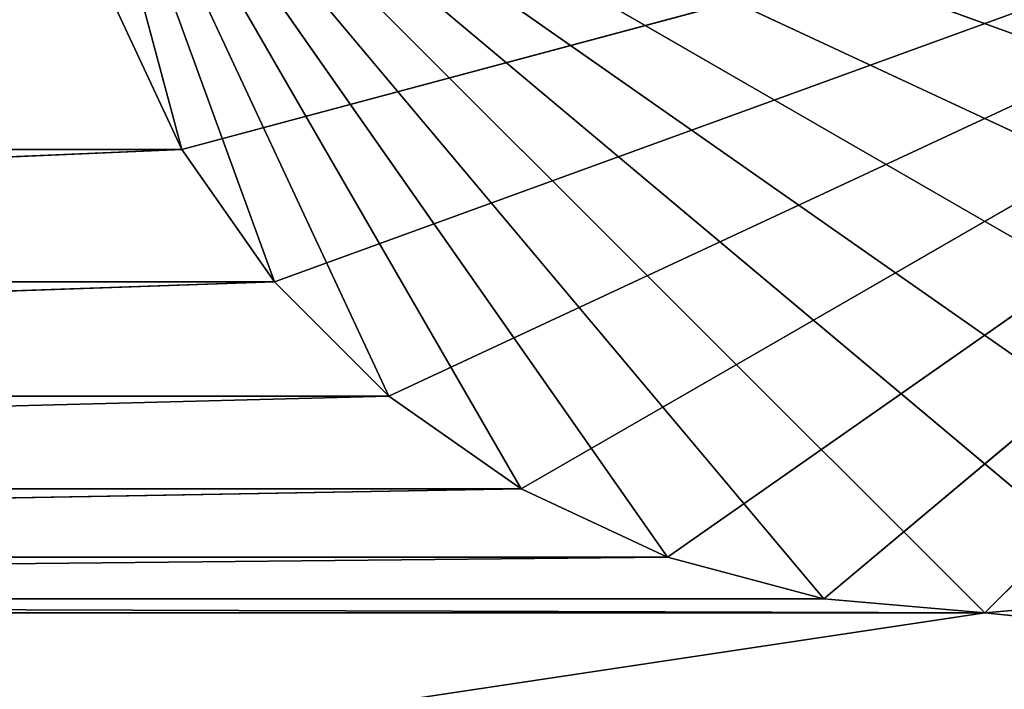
# Model space of a CAD drawing. Extents: x 226 to 378, y -30 to 313.
# Tile 205 of 256: x 289.03 to 291.73, y 251.59 to 253.42. Entities that reach past the tile are written whole.
import ezdxf

# ---------------------------------------------------------------- set-up
doc = ezdxf.new("R2010")
doc.units = 0
doc.header["$LTSCALE"] = 25.4
doc.layers.get('0').update_dxf_attribs({"color": 13, "linetype": 'CONTINUOUS'})
for name, color, linetype in [('_NCL1_23', 7, 'CONTINUOUS'), ('_NCL1_37', 2, 'CONTINUOUS'), ('_NCL1_62', 7, 'CONTINUOUS'), ('_NCL1_64', 250, 'CONTINUOUS')]:
    doc.layers.add(name, color=color, linetype=linetype)

# ---------------------------------------------------------------- blocks, each defined once
blk = doc.blocks.new('EWON_2005CD_4005CD_COSY141')
at = {"layer": '_NCL1_23', "color": 0}
for p, q in [((86.36, 60.96, 284.48), (83.82, 58.42, 284.48)), ((86.36, 60.96, 284.48), (83.82, 58.42, 284.48)), ((88.9, 58.42, 297.18), (86.36, 60.96, 297.18)), ((88.9, 58.42, 297.18), (86.36, 60.96, 297.18)), ((86.801, 60.9214, 284.48), (83.82, 58.42, 284.48)), ((86.801, 60.9214, 284.48), (83.82, 58.42, 284.48)), ((88.9, 58.42, 297.18), (85.9189, 60.9214, 297.18)), ((88.9, 58.42, 297.18), (85.9189, 60.9214, 297.18)), ((88.9, 58.42, 297.18), (86.801, 60.9214, 297.18)), ((88.9, 58.42, 297.18), (86.801, 60.9214, 297.18)), ((87.2287, 60.8068, 284.48), (83.82, 58.42, 284.48)), ((87.2287, 60.8068, 284.48), (83.82, 58.42, 284.48)), ((88.9, 58.42, 297.18), (85.4913, 60.8068, 297.18)), ((88.9, 58.42, 297.18), (85.4913, 60.8068, 297.18)), ((88.9, 58.42, 297.18), (87.2287, 60.8068, 297.18)), ((88.9, 58.42, 297.18), (87.2287, 60.8068, 297.18)), ((87.63, 60.6197, 284.48), (83.82, 58.42, 284.48)), ((87.63, 60.6197, 284.48), (83.82, 58.42, 284.48)), ((88.9, 58.42, 297.18), (85.09, 60.6197, 297.18)), ((88.9, 58.42, 297.18), (85.09, 60.6197, 297.18)), ((88.9, 58.42, 297.18), (87.63, 60.6197, 297.18)), ((88.9, 58.42, 297.18), (87.63, 60.6197, 297.18)), ((87.9927, 60.3658, 284.48), (83.82, 58.42, 284.48)), ((87.9927, 60.3658, 284.48), (83.82, 58.42, 284.48)), ((88.9, 58.42, 297.18), (84.7273, 60.3658, 297.18)), ((88.9, 58.42, 297.18), (84.7273, 60.3658, 297.18)), ((88.9, 58.42, 297.18), (87.9927, 60.3658, 297.18)), ((88.9, 58.42, 297.18), (87.9927, 60.3658, 297.18)), ((88.3057, 60.0527, 284.48), (83.82, 58.42, 284.48)), ((88.3057, 60.0527, 284.48), (83.82, 58.42, 284.48)), ((88.9, 58.42, 297.18), (84.4142, 60.0527, 297.18)), ((88.9, 58.42, 297.18), (84.4142, 60.0527, 297.18)), ((88.9, 58.42, 297.18), (88.3057, 60.0527, 297.18)), ((88.9, 58.42, 297.18), (88.3057, 60.0527, 297.18)), ((88.5597, 59.69, 284.48), (83.82, 58.42, 284.48)), ((88.5597, 59.69, 284.48), (83.82, 58.42, 284.48)), ((88.9, 58.42, 297.18), (88.5597, 59.69, 297.18)), ((88.9, 58.42, 297.18), (88.5597, 59.69, 297.18))]:
    blk.add_line(p, q, dxfattribs=at)
at = {"layer": '_NCL1_62', "color": 0}
for p, q in [((85.9189, 60.9214, 284.48), (86.36, 60.96, 284.48)), ((86.36, 60.96, 284.48), (85.9189, 60.9214, 297.18)), ((86.36, 60.96, 284.48), (85.9189, 60.9214, 297.18)), ((85.9189, 60.9214, 284.48), (86.36, 60.96, 284.48)), ((86.36, 60.96, 284.48), (85.9189, 60.9214, 297.18)), ((86.36, 60.96, 284.48), (85.9189, 60.9214, 297.18)), ((85.9189, 60.9214, 284.48), (86.36, 60.96, 284.48)), ((85.9189, 60.9214, 284.48), (86.36, 60.96, 284.48)), ((86.36, 60.96, 284.48), (86.801, 60.9214, 284.48)), ((86.801, 60.9214, 284.48), (86.36, 60.96, 297.18)), ((86.36, 60.96, 297.18), (86.36, 60.96, 284.48)), ((86.36, 60.96, 297.18), (86.36, 60.96, 284.48)), ((86.801, 60.9214, 284.48), (86.36, 60.96, 297.18)), ((86.36, 60.96, 284.48), (86.801, 60.9214, 284.48)), ((86.36, 60.96, 297.18), (86.36, 60.96, 284.48)), ((86.801, 60.9214, 284.48), (86.36, 60.96, 297.18)), ((86.801, 60.9214, 284.48), (86.36, 60.96, 297.18)), ((86.36, 60.96, 284.48), (86.801, 60.9214, 284.48)), ((86.36, 60.96, 297.18), (86.36, 60.96, 284.48)), ((88.9, 58.42, 284.48), (86.36, 60.96, 284.48)), ((86.36, 60.96, 284.48), (86.801, 60.9214, 284.48)), ((88.9, 58.42, 284.48), (86.36, 60.96, 284.48)), ((88.9, 58.42, 284.48), (85.9189, 60.9214, 284.48)), ((88.9, 58.42, 284.48), (85.9189, 60.9214, 284.48)), ((86.801, 60.9214, 284.48), (87.2287, 60.8068, 284.48)), ((87.2287, 60.8068, 284.48), (86.801, 60.9214, 297.18)), ((86.801, 60.9214, 297.18), (86.801, 60.9214, 284.48)), ((86.801, 60.9214, 297.18), (86.801, 60.9214, 284.48)), ((87.2287, 60.8068, 284.48), (86.801, 60.9214, 297.18)), ((86.801, 60.9214, 284.48), (87.2287, 60.8068, 284.48)), ((86.801, 60.9214, 297.18), (86.801, 60.9214, 284.48)), ((87.2287, 60.8068, 284.48), (86.801, 60.9214, 297.18)), ((87.2287, 60.8068, 284.48), (86.801, 60.9214, 297.18)), ((86.801, 60.9214, 284.48), (87.2287, 60.8068, 284.48)), ((86.801, 60.9214, 297.18), (86.801, 60.9214, 284.48)), ((88.9, 58.42, 284.48), (86.801, 60.9214, 284.48)), ((86.801, 60.9214, 284.48), (87.2287, 60.8068, 284.48)), ((88.9, 58.42, 284.48), (86.801, 60.9214, 284.48)), ((88.9, 58.42, 284.48), (85.4913, 60.8068, 284.48)), ((88.9, 58.42, 284.48), (85.4913, 60.8068, 284.48)), ((87.2287, 60.8068, 284.48), (87.63, 60.6197, 284.48)), ((87.63, 60.6197, 284.48), (87.2287, 60.8068, 297.18)), ((87.2287, 60.8068, 297.18), (87.2287, 60.8068, 284.48)), ((87.2287, 60.8068, 297.18), (87.2287, 60.8068, 284.48)), ((87.63, 60.6197, 284.48), (87.2287, 60.8068, 297.18)), ((87.2287, 60.8068, 284.48), (87.63, 60.6197, 284.48)), ((87.2287, 60.8068, 297.18), (87.2287, 60.8068, 284.48)), ((87.63, 60.6197, 284.48), (87.2287, 60.8068, 297.18)), ((87.63, 60.6197, 284.48), (87.2287, 60.8068, 297.18)), ((87.2287, 60.8068, 284.48), (87.63, 60.6197, 284.48)), ((87.2287, 60.8068, 297.18), (87.2287, 60.8068, 284.48)), ((88.9, 58.42, 284.48), (87.2287, 60.8068, 284.48)), ((87.2287, 60.8068, 284.48), (87.63, 60.6197, 284.48)), ((88.9, 58.42, 284.48), (87.2287, 60.8068, 284.48)), ((88.9, 58.42, 284.48), (85.09, 60.6197, 284.48)), ((88.9, 58.42, 284.48), (85.09, 60.6197, 284.48)), ((87.63, 60.6197, 284.48), (87.9927, 60.3658, 284.48)), ((87.9927, 60.3658, 284.48), (87.63, 60.6197, 297.18)), ((87.63, 60.6197, 297.18), (87.63, 60.6197, 284.48)), ((87.63, 60.6197, 297.18), (87.63, 60.6197, 284.48)), ((87.9927, 60.3658, 284.48), (87.63, 60.6197, 297.18)), ((87.63, 60.6197, 284.48), (87.9927, 60.3658, 284.48)), ((87.63, 60.6197, 297.18), (87.63, 60.6197, 284.48)), ((87.9927, 60.3658, 284.48), (87.63, 60.6197, 297.18)), ((87.9927, 60.3658, 284.48), (87.63, 60.6197, 297.18)), ((87.63, 60.6197, 284.48), (87.9927, 60.3658, 284.48)), ((87.63, 60.6197, 297.18), (87.63, 60.6197, 284.48)), ((88.9, 58.42, 284.48), (87.63, 60.6197, 284.48)), ((87.63, 60.6197, 284.48), (87.9927, 60.3658, 284.48)), ((88.9, 58.42, 284.48), (87.63, 60.6197, 284.48)), ((88.9, 58.42, 284.48), (84.7273, 60.3658, 284.48)), ((88.9, 58.42, 284.48), (84.7273, 60.3658, 284.48)), ((87.9927, 60.3658, 284.48), (88.3057, 60.0527, 284.48)), ((88.3057, 60.0527, 284.48), (87.9927, 60.3658, 297.18)), ((87.9927, 60.3658, 297.18), (87.9927, 60.3658, 284.48)), ((87.9927, 60.3658, 297.18), (87.9927, 60.3658, 284.48)), ((88.3057, 60.0527, 284.48), (87.9927, 60.3658, 297.18)), ((87.9927, 60.3658, 284.48), (88.3057, 60.0527, 284.48)), ((87.9927, 60.3658, 297.18), (87.9927, 60.3658, 284.48)), ((88.3057, 60.0527, 284.48), (87.9927, 60.3658, 297.18)), ((88.3057, 60.0527, 284.48), (87.9927, 60.3658, 297.18)), ((87.9927, 60.3658, 284.48), (88.3057, 60.0527, 284.48)), ((87.9927, 60.3658, 297.18), (87.9927, 60.3658, 284.48)), ((88.9, 58.42, 284.48), (87.9927, 60.3658, 284.48)), ((87.9927, 60.3658, 284.48), (88.3057, 60.0527, 284.48)), ((88.9, 58.42, 284.48), (87.9927, 60.3658, 284.48)), ((88.9, 58.42, 284.48), (84.4142, 60.0527, 284.48)), ((88.9, 58.42, 284.48), (84.4142, 60.0527, 284.48)), ((88.3057, 60.0527, 284.48), (88.5597, 59.69, 284.48)), ((88.5597, 59.69, 284.48), (88.3057, 60.0527, 297.18)), ((88.3057, 60.0527, 297.18), (88.3057, 60.0527, 284.48)), ((88.3057, 60.0527, 297.18), (88.3057, 60.0527, 284.48)), ((88.5597, 59.69, 284.48), (88.3057, 60.0527, 297.18)), ((88.3057, 60.0527, 284.48), (88.5597, 59.69, 284.48)), ((88.3057, 60.0527, 297.18), (88.3057, 60.0527, 284.48)), ((88.5597, 59.69, 284.48), (88.3057, 60.0527, 297.18)), ((88.5597, 59.69, 284.48), (88.3057, 60.0527, 297.18)), ((88.3057, 60.0527, 284.48), (88.5597, 59.69, 284.48)), ((88.3057, 60.0527, 297.18), (88.3057, 60.0527, 284.48)), ((88.9, 58.42, 284.48), (88.3057, 60.0527, 284.48)), ((88.3057, 60.0527, 284.48), (88.5597, 59.69, 284.48)), ((88.9, 58.42, 284.48), (88.3057, 60.0527, 284.48)), ((88.5597, 59.69, 284.48), (88.7468, 59.2887, 284.48)), ((88.7468, 59.2887, 284.48), (88.5597, 59.69, 297.18)), ((88.5597, 59.69, 297.18), (88.5597, 59.69, 284.48)), ((88.5597, 59.69, 297.18), (88.5597, 59.69, 284.48)), ((88.7468, 59.2887, 284.48), (88.5597, 59.69, 297.18)), ((88.5597, 59.69, 284.48), (88.7468, 59.2887, 284.48)), ((88.5597, 59.69, 297.18), (88.5597, 59.69, 284.48)), ((88.7468, 59.2887, 284.48), (88.5597, 59.69, 297.18)), ((88.7468, 59.2887, 284.48), (88.5597, 59.69, 297.18)), ((88.5597, 59.69, 284.48), (88.7468, 59.2887, 284.48)), ((88.5597, 59.69, 297.18), (88.5597, 59.69, 284.48)), ((88.9, 58.42, 284.48), (88.5597, 59.69, 284.48)), ((88.5597, 59.69, 284.48), (88.7468, 59.2887, 284.48)), ((88.9, 58.42, 284.48), (88.5597, 59.69, 284.48))]:
    blk.add_line(p, q, dxfattribs=at)
at = {"layer": '_NCL1_64', "color": 0}
for p, q in [((33.8908, 66.04, 297.18), (86.36, 60.96, 297.18)), ((33.8908, 66.04, 297.18), (86.36, 60.96, 297.18)), ((86.36, 60.96, 297.18), (120.2508, 66.04, 297.18)), ((86.36, 60.96, 297.18), (120.2508, 66.04, 297.18)), ((86.36, 60.96, 297.18), (85.9189, 60.9214, 297.18)), ((86.36, 60.96, 297.18), (85.9189, 60.9214, 297.18)), ((86.36, 60.96, 297.18), (85.9189, 60.9214, 297.18)), ((86.36, 60.96, 297.18), (85.9189, 60.9214, 297.18)), ((86.801, 60.9214, 297.18), (86.36, 60.96, 297.18)), ((86.801, 60.9214, 297.18), (86.36, 60.96, 297.18)), ((86.801, 60.9214, 297.18), (86.36, 60.96, 297.18)), ((86.801, 60.9214, 297.18), (86.36, 60.96, 297.18)), ((86.36, 60.96, 297.18), (98.6189, 60.9214, 297.18)), ((99.06, 60.96, 297.18), (86.36, 60.96, 297.18)), ((86.36, 60.96, 297.18), (98.6189, 60.9214, 297.18)), ((99.06, 60.96, 297.18), (86.36, 60.96, 297.18)), ((87.2287, 60.8068, 297.18), (86.801, 60.9214, 297.18)), ((87.2287, 60.8068, 297.18), (86.801, 60.9214, 297.18)), ((87.2287, 60.8068, 297.18), (86.801, 60.9214, 297.18)), ((87.2287, 60.8068, 297.18), (86.801, 60.9214, 297.18)), ((86.801, 60.9214, 297.18), (98.6189, 60.9214, 297.18)), ((86.801, 60.9214, 297.18), (98.6189, 60.9214, 297.18)), ((98.6189, 60.9214, 297.18), (87.2287, 60.8068, 297.18)), ((98.6189, 60.9214, 297.18), (87.2287, 60.8068, 297.18)), ((87.63, 60.6197, 297.18), (87.2287, 60.8068, 297.18)), ((87.63, 60.6197, 297.18), (87.2287, 60.8068, 297.18)), ((87.63, 60.6197, 297.18), (87.2287, 60.8068, 297.18)), ((87.2287, 60.8068, 297.18), (98.1913, 60.8068, 297.18)), ((87.63, 60.6197, 297.18), (87.2287, 60.8068, 297.18)), ((87.2287, 60.8068, 297.18), (98.1913, 60.8068, 297.18)), ((98.1913, 60.8068, 297.18), (87.63, 60.6197, 297.18)), ((98.1913, 60.8068, 297.18), (87.63, 60.6197, 297.18)), ((87.9927, 60.3658, 297.18), (87.63, 60.6197, 297.18)), ((87.9927, 60.3658, 297.18), (87.63, 60.6197, 297.18)), ((87.9927, 60.3658, 297.18), (87.63, 60.6197, 297.18)), ((87.9927, 60.3658, 297.18), (87.63, 60.6197, 297.18)), ((87.63, 60.6197, 297.18), (97.79, 60.6197, 297.18)), ((87.63, 60.6197, 297.18), (97.79, 60.6197, 297.18)), ((97.79, 60.6197, 297.18), (87.9927, 60.3658, 297.18)), ((97.79, 60.6197, 297.18), (87.9927, 60.3658, 297.18)), ((88.3057, 60.0527, 297.18), (87.9927, 60.3658, 297.18)), ((88.3057, 60.0527, 297.18), (87.9927, 60.3658, 297.18)), ((88.3057, 60.0527, 297.18), (87.9927, 60.3658, 297.18)), ((88.3057, 60.0527, 297.18), (87.9927, 60.3658, 297.18)), ((87.9927, 60.3658, 297.18), (97.4273, 60.3658, 297.18)), ((87.9927, 60.3658, 297.18), (97.4273, 60.3658, 297.18)), ((97.4273, 60.3658, 297.18), (88.3057, 60.0527, 297.18)), ((97.4273, 60.3658, 297.18), (88.3057, 60.0527, 297.18)), ((88.5597, 59.69, 297.18), (88.3057, 60.0527, 297.18)), ((88.5597, 59.69, 297.18), (88.3057, 60.0527, 297.18)), ((88.5597, 59.69, 297.18), (88.3057, 60.0527, 297.18)), ((88.5597, 59.69, 297.18), (88.3057, 60.0527, 297.18)), ((88.3057, 60.0527, 297.18), (97.1142, 60.0527, 297.18)), ((88.3057, 60.0527, 297.18), (97.1142, 60.0527, 297.18)), ((97.1142, 60.0527, 297.18), (88.5597, 59.69, 297.18)), ((97.1142, 60.0527, 297.18), (88.5597, 59.69, 297.18)), ((88.7468, 59.2887, 297.18), (88.5597, 59.69, 297.18)), ((88.7468, 59.2887, 297.18), (88.5597, 59.69, 297.18)), ((88.7468, 59.2887, 297.18), (88.5597, 59.69, 297.18)), ((88.7468, 59.2887, 297.18), (88.5597, 59.69, 297.18)), ((88.5597, 59.69, 297.18), (96.8603, 59.69, 297.18)), ((88.5597, 59.69, 297.18), (96.8603, 59.69, 297.18))]:
    blk.add_line(p, q, dxfattribs=at)
at = {"layer": '_NCL1_23', "color": 7}
mesh = blk.add_polyface(dxfattribs=at)
corners = [(86.801, 60.9214, 284.48), (86.36, 60.96, 284.48), (83.82, 58.42, 284.48)]
mesh.append_faces([[corners[k] for k in face] for face in [(0, 1, 2)]], dxfattribs={"color": 7})
mesh = blk.add_polyface(dxfattribs=at)
corners = [(86.36, 60.96, 284.48), (85.9189, 60.9214, 284.48), (83.82, 58.42, 284.48)]
mesh.append_faces([[corners[k] for k in face] for face in [(0, 1, 2)]], dxfattribs={"color": 7})
mesh = blk.add_polyface(dxfattribs=at)
corners = [(85.9189, 60.9214, 297.18), (85.9189, 60.9214, 284.48), (86.36, 60.96, 284.48)]
mesh.append_faces([[corners[k] for k in face] for face in [(0, 1, 2)]], dxfattribs={"color": 7})
mesh = blk.add_polyface(dxfattribs=at)
corners = [(85.9189, 60.9214, 297.18), (86.36, 60.96, 284.48), (86.36, 60.96, 297.18)]
mesh.append_faces([[corners[k] for k in face] for face in [(0, 1, 2)]], dxfattribs={"color": 7})
mesh = blk.add_polyface(dxfattribs=at)
corners = [(88.9, 58.42, 297.18), (85.9189, 60.9214, 297.18), (86.36, 60.96, 297.18)]
mesh.append_faces([[corners[k] for k in face] for face in [(0, 1, 2)]], dxfattribs={"color": 7})
mesh = blk.add_polyface(dxfattribs=at)
corners = [(86.36, 60.96, 297.18), (86.36, 60.96, 284.48), (86.801, 60.9214, 284.48)]
mesh.append_faces([[corners[k] for k in face] for face in [(0, 1, 2)]], dxfattribs={"color": 7})
mesh = blk.add_polyface(dxfattribs=at)
corners = [(86.36, 60.96, 297.18), (86.801, 60.9214, 284.48), (86.801, 60.9214, 297.18)]
mesh.append_faces([[corners[k] for k in face] for face in [(0, 1, 2)]], dxfattribs={"color": 7})
mesh = blk.add_polyface(dxfattribs=at)
corners = [(88.9, 58.42, 297.18), (86.36, 60.96, 297.18), (86.801, 60.9214, 297.18)]
mesh.append_faces([[corners[k] for k in face] for face in [(0, 1, 2)]], dxfattribs={"color": 7})
mesh = blk.add_polyface(dxfattribs=at)
corners = [(87.2287, 60.8068, 284.48), (86.801, 60.9214, 284.48), (83.82, 58.42, 284.48)]
mesh.append_faces([[corners[k] for k in face] for face in [(0, 1, 2)]], dxfattribs={"color": 7})
mesh = blk.add_polyface(dxfattribs=at)
corners = [(88.9, 58.42, 297.18), (85.4913, 60.8068, 297.18), (85.9189, 60.9214, 297.18)]
mesh.append_faces([[corners[k] for k in face] for face in [(0, 1, 2)]], dxfattribs={"color": 7})
mesh = blk.add_polyface(dxfattribs=at)
corners = [(86.801, 60.9214, 297.18), (86.801, 60.9214, 284.48), (87.2287, 60.8068, 284.48)]
mesh.append_faces([[corners[k] for k in face] for face in [(0, 1, 2)]], dxfattribs={"color": 7})
mesh = blk.add_polyface(dxfattribs=at)
corners = [(86.801, 60.9214, 297.18), (87.2287, 60.8068, 284.48), (87.2287, 60.8068, 297.18)]
mesh.append_faces([[corners[k] for k in face] for face in [(0, 1, 2)]], dxfattribs={"color": 7})
mesh = blk.add_polyface(dxfattribs=at)
corners = [(88.9, 58.42, 297.18), (86.801, 60.9214, 297.18), (87.2287, 60.8068, 297.18)]
mesh.append_faces([[corners[k] for k in face] for face in [(0, 1, 2)]], dxfattribs={"color": 7})
mesh = blk.add_polyface(dxfattribs=at)
corners = [(87.63, 60.6197, 284.48), (87.2287, 60.8068, 284.48), (83.82, 58.42, 284.48)]
mesh.append_faces([[corners[k] for k in face] for face in [(0, 1, 2)]], dxfattribs={"color": 7})
mesh = blk.add_polyface(dxfattribs=at)
corners = [(88.9, 58.42, 297.18), (85.09, 60.6197, 297.18), (85.4913, 60.8068, 297.18)]
mesh.append_faces([[corners[k] for k in face] for face in [(0, 1, 2)]], dxfattribs={"color": 7})
mesh = blk.add_polyface(dxfattribs=at)
corners = [(87.2287, 60.8068, 297.18), (87.2287, 60.8068, 284.48), (87.63, 60.6197, 284.48)]
mesh.append_faces([[corners[k] for k in face] for face in [(0, 1, 2)]], dxfattribs={"color": 7})
mesh = blk.add_polyface(dxfattribs=at)
corners = [(87.2287, 60.8068, 297.18), (87.63, 60.6197, 284.48), (87.63, 60.6197, 297.18)]
mesh.append_faces([[corners[k] for k in face] for face in [(0, 1, 2)]], dxfattribs={"color": 7})
mesh = blk.add_polyface(dxfattribs=at)
corners = [(88.9, 58.42, 297.18), (87.2287, 60.8068, 297.18), (87.63, 60.6197, 297.18)]
mesh.append_faces([[corners[k] for k in face] for face in [(0, 1, 2)]], dxfattribs={"color": 7})
mesh = blk.add_polyface(dxfattribs=at)
corners = [(87.9927, 60.3658, 284.48), (87.63, 60.6197, 284.48), (83.82, 58.42, 284.48)]
mesh.append_faces([[corners[k] for k in face] for face in [(0, 1, 2)]], dxfattribs={"color": 7})
mesh = blk.add_polyface(dxfattribs=at)
corners = [(88.9, 58.42, 297.18), (84.7273, 60.3658, 297.18), (85.09, 60.6197, 297.18)]
mesh.append_faces([[corners[k] for k in face] for face in [(0, 1, 2)]], dxfattribs={"color": 7})
mesh = blk.add_polyface(dxfattribs=at)
corners = [(87.63, 60.6197, 297.18), (87.63, 60.6197, 284.48), (87.9927, 60.3658, 284.48)]
mesh.append_faces([[corners[k] for k in face] for face in [(0, 1, 2)]], dxfattribs={"color": 7})
mesh = blk.add_polyface(dxfattribs=at)
corners = [(87.63, 60.6197, 297.18), (87.9927, 60.3658, 284.48), (87.9927, 60.3658, 297.18)]
mesh.append_faces([[corners[k] for k in face] for face in [(0, 1, 2)]], dxfattribs={"color": 7})
mesh = blk.add_polyface(dxfattribs=at)
corners = [(88.9, 58.42, 297.18), (87.63, 60.6197, 297.18), (87.9927, 60.3658, 297.18)]
mesh.append_faces([[corners[k] for k in face] for face in [(0, 1, 2)]], dxfattribs={"color": 7})
mesh = blk.add_polyface(dxfattribs=at)
corners = [(88.3057, 60.0527, 284.48), (87.9927, 60.3658, 284.48), (83.82, 58.42, 284.48)]
mesh.append_faces([[corners[k] for k in face] for face in [(0, 1, 2)]], dxfattribs={"color": 7})
mesh = blk.add_polyface(dxfattribs=at)
corners = [(88.9, 58.42, 297.18), (84.4142, 60.0527, 297.18), (84.7273, 60.3658, 297.18)]
mesh.append_faces([[corners[k] for k in face] for face in [(0, 1, 2)]], dxfattribs={"color": 7})
mesh = blk.add_polyface(dxfattribs=at)
corners = [(87.9927, 60.3658, 284.48), (88.3057, 60.0527, 284.48), (87.9927, 60.3658, 297.18)]
mesh.append_faces([[corners[k] for k in face] for face in [(0, 1, 2)]], dxfattribs={"color": 7})
mesh = blk.add_polyface(dxfattribs=at)
corners = [(87.9927, 60.3658, 297.18), (88.3057, 60.0527, 284.48), (88.3057, 60.0527, 297.18)]
mesh.append_faces([[corners[k] for k in face] for face in [(0, 1, 2)]], dxfattribs={"color": 7})
mesh = blk.add_polyface(dxfattribs=at)
corners = [(88.9, 58.42, 297.18), (87.9927, 60.3658, 297.18), (88.3057, 60.0527, 297.18)]
mesh.append_faces([[corners[k] for k in face] for face in [(0, 1, 2)]], dxfattribs={"color": 7})
mesh = blk.add_polyface(dxfattribs=at)
corners = [(88.5597, 59.69, 284.48), (88.3057, 60.0527, 284.48), (83.82, 58.42, 284.48)]
mesh.append_faces([[corners[k] for k in face] for face in [(0, 1, 2)]], dxfattribs={"color": 7})
mesh = blk.add_polyface(dxfattribs=at)
corners = [(88.9, 58.42, 297.18), (84.1603, 59.69, 297.18), (84.4142, 60.0527, 297.18)]
mesh.append_faces([[corners[k] for k in face] for face in [(0, 1, 2)]], dxfattribs={"color": 7})
mesh = blk.add_polyface(dxfattribs=at)
corners = [(88.3057, 60.0527, 284.48), (88.5597, 59.69, 284.48), (88.3057, 60.0527, 297.18)]
mesh.append_faces([[corners[k] for k in face] for face in [(0, 1, 2)]], dxfattribs={"color": 7})
mesh = blk.add_polyface(dxfattribs=at)
corners = [(88.3057, 60.0527, 297.18), (88.5597, 59.69, 284.48), (88.5597, 59.69, 297.18)]
mesh.append_faces([[corners[k] for k in face] for face in [(0, 1, 2)]], dxfattribs={"color": 7})
mesh = blk.add_polyface(dxfattribs=at)
corners = [(88.9, 58.42, 297.18), (88.3057, 60.0527, 297.18), (88.5597, 59.69, 297.18)]
mesh.append_faces([[corners[k] for k in face] for face in [(0, 1, 2)]], dxfattribs={"color": 7})
mesh = blk.add_polyface(dxfattribs=at)
corners = [(88.7468, 59.2887, 284.48), (88.5597, 59.69, 284.48), (83.82, 58.42, 284.48)]
mesh.append_faces([[corners[k] for k in face] for face in [(0, 1, 2)]], dxfattribs={"color": 7})
mesh = blk.add_polyface(dxfattribs=at)
corners = [(88.9, 58.42, 297.18), (83.9732, 59.2887, 297.18), (84.1603, 59.69, 297.18)]
mesh.append_faces([[corners[k] for k in face] for face in [(0, 1, 2)]], dxfattribs={"color": 7})
mesh = blk.add_polyface(dxfattribs=at)
corners = [(88.5597, 59.69, 284.48), (88.7468, 59.2887, 284.48), (88.5597, 59.69, 297.18)]
mesh.append_faces([[corners[k] for k in face] for face in [(0, 1, 2)]], dxfattribs={"color": 7})
mesh = blk.add_polyface(dxfattribs=at)
corners = [(88.5597, 59.69, 297.18), (88.7468, 59.2887, 284.48), (88.7468, 59.2887, 297.18)]
mesh.append_faces([[corners[k] for k in face] for face in [(0, 1, 2)]], dxfattribs={"color": 7})
mesh = blk.add_polyface(dxfattribs=at)
corners = [(88.9, 58.42, 297.18), (88.5597, 59.69, 297.18), (88.7468, 59.2887, 297.18)]
mesh.append_faces([[corners[k] for k in face] for face in [(0, 1, 2)]], dxfattribs={"color": 7})
at = {"layer": '_NCL1_37', "color": 2}
mesh = blk.add_polyface(dxfattribs=at)
corners = [(101.6, 64.77, 27.8638), (76.2, 39.37, 27.8638), (101.6, 39.37, 27.8638)]
mesh.append_faces([[corners[k] for k in face] for face in [(0, 1, 2)]], dxfattribs={"color": 2})
mesh = blk.add_polyface(dxfattribs=at)
corners = [(101.6, 64.77, 27.8638), (76.2, 64.77, 27.8638), (76.2, 39.37, 27.8638)]
mesh.append_faces([[corners[k] for k in face] for face in [(0, 1, 2)]], dxfattribs={"color": 2})
mesh = blk.add_polyface(dxfattribs=at)
corners = [(101.6, 39.37, 27.94), (76.2, 64.77, 27.94), (101.6, 64.77, 27.94)]
mesh.append_faces([[corners[k] for k in face] for face in [(0, 1, 2)]], dxfattribs={"color": 2})
mesh = blk.add_polyface(dxfattribs=at)
corners = [(101.6, 39.37, 27.94), (76.2, 39.37, 27.94), (76.2, 64.77, 27.94)]
mesh.append_faces([[corners[k] for k in face] for face in [(0, 1, 2)]], dxfattribs={"color": 2})
at = {"layer": '_NCL1_62', "color": 7}
mesh = blk.add_polyface(dxfattribs=at)
corners = [(119.38, 20.32, 27.94), (114.3, 86.36, 27.94), (45.72, 50.8, 27.94)]
mesh.append_faces([[corners[k] for k in face] for face in [(0, 1, 2)]], dxfattribs={"color": 7})
mesh = blk.add_polyface(dxfattribs=at)
corners = [(114.3, 86.36, 27.94), (45.72, 58.42, 27.94), (45.72, 50.8, 27.94)]
mesh.append_faces([[corners[k] for k in face] for face in [(0, 1, 2)]], dxfattribs={"color": 7})
mesh = blk.add_polyface(dxfattribs=at)
corners = [(114.3, 86.36, 27.94), (45.72, 63.5, 27.94), (45.72, 58.42, 27.94)]
mesh.append_faces([[corners[k] for k in face] for face in [(0, 1, 2)]], dxfattribs={"color": 7})
mesh = blk.add_polyface(dxfattribs=at)
corners = [(86.36, 60.96, 297.18), (86.36, 60.96, 284.48), (85.9189, 60.9214, 297.18)]
mesh.append_faces([[corners[k] for k in face] for face in [(0, 1, 2)]], dxfattribs={"color": 7})
mesh = blk.add_polyface(dxfattribs=at)
corners = [(85.9189, 60.9214, 297.18), (86.36, 60.96, 284.48), (85.9189, 60.9214, 284.48)]
mesh.append_faces([[corners[k] for k in face] for face in [(0, 1, 2)]], dxfattribs={"color": 7})
mesh = blk.add_polyface(dxfattribs=at)
corners = [(88.9, 58.42, 284.48), (85.9189, 60.9214, 284.48), (86.36, 60.96, 284.48)]
mesh.append_faces([[corners[k] for k in face] for face in [(0, 1, 2)]], dxfattribs={"color": 7})
mesh = blk.add_polyface(dxfattribs=at)
corners = [(86.801, 60.9214, 297.18), (86.801, 60.9214, 284.48), (86.36, 60.96, 297.18)]
mesh.append_faces([[corners[k] for k in face] for face in [(0, 1, 2)]], dxfattribs={"color": 7})
mesh = blk.add_polyface(dxfattribs=at)
corners = [(86.36, 60.96, 297.18), (86.801, 60.9214, 284.48), (86.36, 60.96, 284.48)]
mesh.append_faces([[corners[k] for k in face] for face in [(0, 1, 2)]], dxfattribs={"color": 7})
mesh = blk.add_polyface(dxfattribs=at)
corners = [(88.9, 58.42, 284.48), (86.36, 60.96, 284.48), (86.801, 60.9214, 284.48)]
mesh.append_faces([[corners[k] for k in face] for face in [(0, 1, 2)]], dxfattribs={"color": 7})
mesh = blk.add_polyface(dxfattribs=at)
corners = [(88.9, 58.42, 284.48), (85.4913, 60.8068, 284.48), (85.9189, 60.9214, 284.48)]
mesh.append_faces([[corners[k] for k in face] for face in [(0, 1, 2)]], dxfattribs={"color": 7})
mesh = blk.add_polyface(dxfattribs=at)
corners = [(87.2287, 60.8068, 297.18), (87.2287, 60.8068, 284.48), (86.801, 60.9214, 297.18)]
mesh.append_faces([[corners[k] for k in face] for face in [(0, 1, 2)]], dxfattribs={"color": 7})
mesh = blk.add_polyface(dxfattribs=at)
corners = [(86.801, 60.9214, 297.18), (87.2287, 60.8068, 284.48), (86.801, 60.9214, 284.48)]
mesh.append_faces([[corners[k] for k in face] for face in [(0, 1, 2)]], dxfattribs={"color": 7})
mesh = blk.add_polyface(dxfattribs=at)
corners = [(88.9, 58.42, 284.48), (86.801, 60.9214, 284.48), (87.2287, 60.8068, 284.48)]
mesh.append_faces([[corners[k] for k in face] for face in [(0, 1, 2)]], dxfattribs={"color": 7})
mesh = blk.add_polyface(dxfattribs=at)
corners = [(88.9, 58.42, 284.48), (85.09, 60.6197, 284.48), (85.4913, 60.8068, 284.48)]
mesh.append_faces([[corners[k] for k in face] for face in [(0, 1, 2)]], dxfattribs={"color": 7})
mesh = blk.add_polyface(dxfattribs=at)
corners = [(87.63, 60.6197, 297.18), (87.63, 60.6197, 284.48), (87.2287, 60.8068, 297.18)]
mesh.append_faces([[corners[k] for k in face] for face in [(0, 1, 2)]], dxfattribs={"color": 7})
mesh = blk.add_polyface(dxfattribs=at)
corners = [(87.2287, 60.8068, 297.18), (87.63, 60.6197, 284.48), (87.2287, 60.8068, 284.48)]
mesh.append_faces([[corners[k] for k in face] for face in [(0, 1, 2)]], dxfattribs={"color": 7})
mesh = blk.add_polyface(dxfattribs=at)
corners = [(88.9, 58.42, 284.48), (87.2287, 60.8068, 284.48), (87.63, 60.6197, 284.48)]
mesh.append_faces([[corners[k] for k in face] for face in [(0, 1, 2)]], dxfattribs={"color": 7})
mesh = blk.add_polyface(dxfattribs=at)
corners = [(88.9, 58.42, 284.48), (84.7273, 60.3658, 284.48), (85.09, 60.6197, 284.48)]
mesh.append_faces([[corners[k] for k in face] for face in [(0, 1, 2)]], dxfattribs={"color": 7})
mesh = blk.add_polyface(dxfattribs=at)
corners = [(87.9927, 60.3658, 297.18), (87.9927, 60.3658, 284.48), (87.63, 60.6197, 297.18)]
mesh.append_faces([[corners[k] for k in face] for face in [(0, 1, 2)]], dxfattribs={"color": 7})
mesh = blk.add_polyface(dxfattribs=at)
corners = [(87.63, 60.6197, 297.18), (87.9927, 60.3658, 284.48), (87.63, 60.6197, 284.48)]
mesh.append_faces([[corners[k] for k in face] for face in [(0, 1, 2)]], dxfattribs={"color": 7})
mesh = blk.add_polyface(dxfattribs=at)
corners = [(88.9, 58.42, 284.48), (87.63, 60.6197, 284.48), (87.9927, 60.3658, 284.48)]
mesh.append_faces([[corners[k] for k in face] for face in [(0, 1, 2)]], dxfattribs={"color": 7})
mesh = blk.add_polyface(dxfattribs=at)
corners = [(88.9, 58.42, 284.48), (84.4142, 60.0527, 284.48), (84.7273, 60.3658, 284.48)]
mesh.append_faces([[corners[k] for k in face] for face in [(0, 1, 2)]], dxfattribs={"color": 7})
mesh = blk.add_polyface(dxfattribs=at)
corners = [(87.9927, 60.3658, 297.18), (88.3057, 60.0527, 297.18), (88.3057, 60.0527, 284.48)]
mesh.append_faces([[corners[k] for k in face] for face in [(0, 1, 2)]], dxfattribs={"color": 7})
mesh = blk.add_polyface(dxfattribs=at)
corners = [(87.9927, 60.3658, 297.18), (88.3057, 60.0527, 284.48), (87.9927, 60.3658, 284.48)]
mesh.append_faces([[corners[k] for k in face] for face in [(0, 1, 2)]], dxfattribs={"color": 7})
mesh = blk.add_polyface(dxfattribs=at)
corners = [(88.9, 58.42, 284.48), (87.9927, 60.3658, 284.48), (88.3057, 60.0527, 284.48)]
mesh.append_faces([[corners[k] for k in face] for face in [(0, 1, 2)]], dxfattribs={"color": 7})
mesh = blk.add_polyface(dxfattribs=at)
corners = [(88.9, 58.42, 284.48), (84.1603, 59.69, 284.48), (84.4142, 60.0527, 284.48)]
mesh.append_faces([[corners[k] for k in face] for face in [(0, 1, 2)]], dxfattribs={"color": 7})
mesh = blk.add_polyface(dxfattribs=at)
corners = [(88.3057, 60.0527, 297.18), (88.5597, 59.69, 297.18), (88.5597, 59.69, 284.48)]
mesh.append_faces([[corners[k] for k in face] for face in [(0, 1, 2)]], dxfattribs={"color": 7})
mesh = blk.add_polyface(dxfattribs=at)
corners = [(88.3057, 60.0527, 297.18), (88.5597, 59.69, 284.48), (88.3057, 60.0527, 284.48)]
mesh.append_faces([[corners[k] for k in face] for face in [(0, 1, 2)]], dxfattribs={"color": 7})
mesh = blk.add_polyface(dxfattribs=at)
corners = [(88.9, 58.42, 284.48), (88.3057, 60.0527, 284.48), (88.5597, 59.69, 284.48)]
mesh.append_faces([[corners[k] for k in face] for face in [(0, 1, 2)]], dxfattribs={"color": 7})
mesh = blk.add_polyface(dxfattribs=at)
corners = [(88.9, 58.42, 284.48), (83.9732, 59.2887, 284.48), (84.1603, 59.69, 284.48)]
mesh.append_faces([[corners[k] for k in face] for face in [(0, 1, 2)]], dxfattribs={"color": 7})
mesh = blk.add_polyface(dxfattribs=at)
corners = [(88.5597, 59.69, 297.18), (88.7468, 59.2887, 297.18), (88.7468, 59.2887, 284.48)]
mesh.append_faces([[corners[k] for k in face] for face in [(0, 1, 2)]], dxfattribs={"color": 7})
mesh = blk.add_polyface(dxfattribs=at)
corners = [(88.5597, 59.69, 297.18), (88.7468, 59.2887, 284.48), (88.5597, 59.69, 284.48)]
mesh.append_faces([[corners[k] for k in face] for face in [(0, 1, 2)]], dxfattribs={"color": 7})
mesh = blk.add_polyface(dxfattribs=at)
corners = [(88.9, 58.42, 284.48), (88.5597, 59.69, 284.48), (88.7468, 59.2887, 284.48)]
mesh.append_faces([[corners[k] for k in face] for face in [(0, 1, 2)]], dxfattribs={"color": 7})
at = {"layer": '_NCL1_64', "color": 250}
mesh = blk.add_polyface(dxfattribs=at)
corners = [(86.36, 60.96, 297.18), (85.9189, 60.9214, 297.18), (33.8908, 66.04, 297.18)]
mesh.append_faces([[corners[k] for k in face] for face in [(0, 1, 2)]], dxfattribs={"color": 250})
mesh = blk.add_polyface(dxfattribs=at)
corners = [(120.2508, 66.04, 297.18), (86.36, 60.96, 297.18), (33.8908, 66.04, 297.18)]
mesh.append_faces([[corners[k] for k in face] for face in [(0, 1, 2)]], dxfattribs={"color": 250})
mesh = blk.add_polyface(dxfattribs=at)
corners = [(120.2508, 66.04, 297.18), (99.06, 60.96, 297.18), (86.36, 60.96, 297.18)]
mesh.append_faces([[corners[k] for k in face] for face in [(0, 1, 2)]], dxfattribs={"color": 250})
mesh = blk.add_polyface(dxfattribs=at)
corners = [(98.6189, 60.9214, 297.18), (86.801, 60.9214, 297.18), (86.36, 60.96, 297.18)]
mesh.append_faces([[corners[k] for k in face] for face in [(0, 1, 2)]], dxfattribs={"color": 250})
mesh = blk.add_polyface(dxfattribs=at)
corners = [(99.06, 60.96, 297.18), (98.6189, 60.9214, 297.18), (86.36, 60.96, 297.18)]
mesh.append_faces([[corners[k] for k in face] for face in [(0, 1, 2)]], dxfattribs={"color": 250})
mesh = blk.add_polyface(dxfattribs=at)
corners = [(98.6189, 60.9214, 297.18), (87.2287, 60.8068, 297.18), (86.801, 60.9214, 297.18)]
mesh.append_faces([[corners[k] for k in face] for face in [(0, 1, 2)]], dxfattribs={"color": 250})
mesh = blk.add_polyface(dxfattribs=at)
corners = [(98.6189, 60.9214, 297.18), (98.1913, 60.8068, 297.18), (87.2287, 60.8068, 297.18)]
mesh.append_faces([[corners[k] for k in face] for face in [(0, 1, 2)]], dxfattribs={"color": 250})
mesh = blk.add_polyface(dxfattribs=at)
corners = [(98.1913, 60.8068, 297.18), (87.63, 60.6197, 297.18), (87.2287, 60.8068, 297.18)]
mesh.append_faces([[corners[k] for k in face] for face in [(0, 1, 2)]], dxfattribs={"color": 250})
mesh = blk.add_polyface(dxfattribs=at)
corners = [(98.1913, 60.8068, 297.18), (97.79, 60.6197, 297.18), (87.63, 60.6197, 297.18)]
mesh.append_faces([[corners[k] for k in face] for face in [(0, 1, 2)]], dxfattribs={"color": 250})
mesh = blk.add_polyface(dxfattribs=at)
corners = [(97.79, 60.6197, 297.18), (87.9927, 60.3658, 297.18), (87.63, 60.6197, 297.18)]
mesh.append_faces([[corners[k] for k in face] for face in [(0, 1, 2)]], dxfattribs={"color": 250})
mesh = blk.add_polyface(dxfattribs=at)
corners = [(97.79, 60.6197, 297.18), (97.4273, 60.3658, 297.18), (87.9927, 60.3658, 297.18)]
mesh.append_faces([[corners[k] for k in face] for face in [(0, 1, 2)]], dxfattribs={"color": 250})
mesh = blk.add_polyface(dxfattribs=at)
corners = [(97.4273, 60.3658, 297.18), (88.3057, 60.0527, 297.18), (87.9927, 60.3658, 297.18)]
mesh.append_faces([[corners[k] for k in face] for face in [(0, 1, 2)]], dxfattribs={"color": 250})
mesh = blk.add_polyface(dxfattribs=at)
corners = [(97.4273, 60.3658, 297.18), (97.1142, 60.0527, 297.18), (88.3057, 60.0527, 297.18)]
mesh.append_faces([[corners[k] for k in face] for face in [(0, 1, 2)]], dxfattribs={"color": 250})
mesh = blk.add_polyface(dxfattribs=at)
corners = [(97.1142, 60.0527, 297.18), (88.5597, 59.69, 297.18), (88.3057, 60.0527, 297.18)]
mesh.append_faces([[corners[k] for k in face] for face in [(0, 1, 2)]], dxfattribs={"color": 250})
mesh = blk.add_polyface(dxfattribs=at)
corners = [(97.1142, 60.0527, 297.18), (96.8603, 59.69, 297.18), (88.5597, 59.69, 297.18)]
mesh.append_faces([[corners[k] for k in face] for face in [(0, 1, 2)]], dxfattribs={"color": 250})
mesh = blk.add_polyface(dxfattribs=at)
corners = [(96.8603, 59.69, 297.18), (88.7468, 59.2887, 297.18), (88.5597, 59.69, 297.18)]
mesh.append_faces([[corners[k] for k in face] for face in [(0, 1, 2)]], dxfattribs={"color": 250})
mesh = blk.add_polyface(dxfattribs=at)
corners = [(96.8603, 59.69, 297.18), (96.6732, 59.2887, 297.18), (88.7468, 59.2887, 297.18)]
mesh.append_faces([[corners[k] for k in face] for face in [(0, 1, 2)]], dxfattribs={"color": 250})

msp = doc.modelspace()

# ---------------------------------------------------------------- block references
at = {"color": 0, "rotation": 179.9999999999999}
msp.add_blockref('EWON_2005CD_4005CD_COSY141', (378.0374, 312.7553), dxfattribs=at)

doc.saveas('drawing.dxf')
